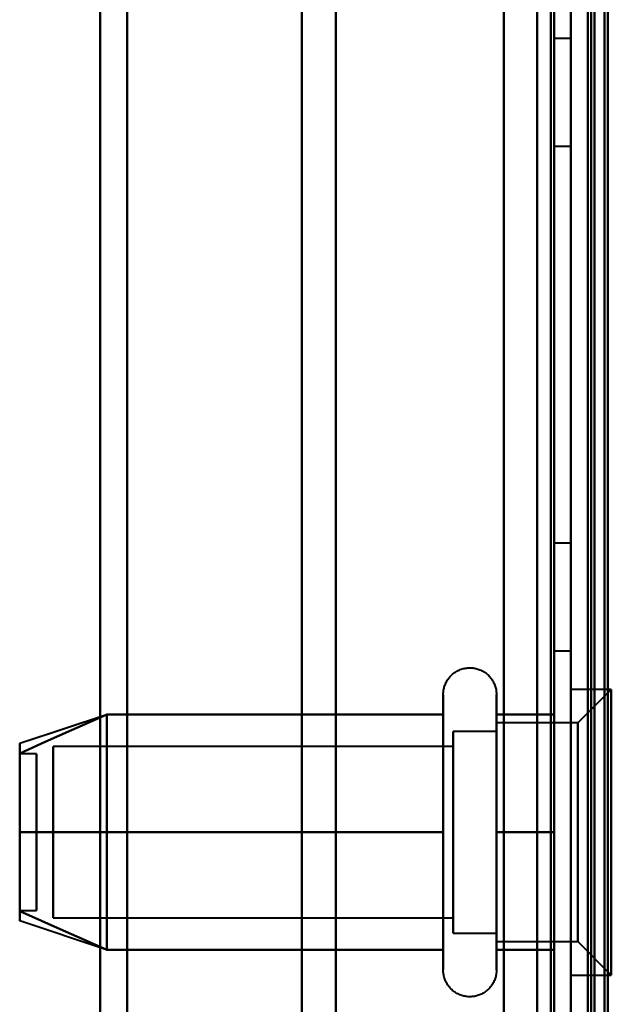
# Model space of a CAD drawing. Header units: millimetres. Extents: x -1087 to 1688, y -120 to 1046.
# Tile 17 of 78: x -566 to -549, y 433 to 463. Entities that reach past the tile are written whole.
import ezdxf

# ---------------------------------------------------------------- set-up
doc = ezdxf.new("R2010")
doc.units = ezdxf.units.MM
doc.layers.add('G-IMPT', color=8, linetype='Continuous', lineweight=40)

# ---------------------------------------------------------------- blocks, each defined once
blk = doc.blocks.new('NEXA 1000 CALQUES_dwg-755156-Arrière')
at = {"layer": 'G-IMPT'}
for p, q in [((-550, 937.772), (-550, 128.972)), ((-550, 129.472), (-550, 937.272)), ((-550, 184.868), (-550, 514.872)), ((-550, 514.872), (-550, 343.372)), ((-549.3, 514.872), (-549.3, 184.868)), ((-549.3, 184.868), (-549.3, 514.872)), ((-564, 501.872), (-564, 196.883)), ((-564, 196.883), (-564, 501.872)), ((-550.5, 343.372), (-550.5, 501.872)), ((-550.5, 501.872), (-550.5, 343.372)), ((-550, 343.372), (-550, 501.877)), ((-550, 343.372), (-550, 501.872)), ((-550, 501.872), (-550, 282.849)), ((-549.3, 501.877), (-549.3, 171.872)), ((-549.3, 171.872), (-549.3, 501.877)), ((-563.198, 197.429), (-563.198, 501.281)), ((-563.198, 501.281), (-563.198, 197.429)), ((-558, 500.872), (-558, 197.807)), ((-558, 197.807), (-558, 500.872)), ((-551, 500.872), (-551, 197.807)), ((-551, 403.514), (-551, 500.872)), ((-556.99, 500.246), (-556.99, 198.386)), ((-556.99, 198.386), (-556.99, 500.246)), ((-549.3, 500.246), (-549.3, 283.47)), ((-549.3, 403.275), (-549.3, 500.246)), ((-564, 489.862), (-564, 184.872)), ((-564, 184.872), (-564, 489.862)), ((-563.198, 185.464), (-563.198, 489.315)), ((-563.198, 489.315), (-563.198, 185.464)), ((-558, 488.938), (-558, 185.872)), ((-558, 185.872), (-558, 488.938)), ((-551, 488.938), (-551, 185.872)), ((-551, 283.231), (-551, 488.938)), ((-556.99, 488.359), (-556.99, 283.47)), ((-556.99, 283.47), (-556.99, 488.359)), ((-549.3, 186.498), (-549.3, 488.359)), ((-550, 461.972), (-550.5, 461.972)), ((-550.5, 460.372), (-550.5, 461.972)), ((-550.5, 461.972), (-550.5, 460.372)), ((-550, 460.372), (-550, 461.972)), ((-550, 461.972), (-550, 458.772)), ((-550, 461.972), (-550, 458.772)), ((-550.5, 458.772), (-550.5, 460.372)), ((-550.5, 460.372), (-550.5, 458.772)), ((-550, 458.772), (-550, 460.372)), ((-550, 458.772), (-550, 460.372)), ((-550.5, 458.772), (-550, 458.772)), ((-550, 446.972), (-550.5, 446.972)), ((-550.5, 445.372), (-550.5, 446.972)), ((-550.5, 446.972), (-550.5, 445.372)), ((-550, 445.372), (-550, 446.972)), ((-550, 446.972), (-550, 443.772)), ((-550, 446.972), (-550, 443.772)), ((-550.5, 443.772), (-550.5, 445.372)), ((-550.5, 445.372), (-550.5, 443.772)), ((-550, 443.772), (-550, 445.372)), ((-550, 443.772), (-550, 445.372)), ((-550.5, 443.772), (-550, 443.772)), ((-553.796, 440.422), (-553.796, 442.472)), ((-553.796, 440.422), (-553.796, 442.472)), ((-552.215, 442.472), (-552.215, 440.422)), ((-552.215, 442.472), (-552.215, 440.422)), ((-548.8, 442.622), (-550, 442.622)), ((-548.8, 442.622), (-550, 442.622)), ((-550, 434.692), (-550, 442.622)), ((-550, 434.692), (-550, 442.622)), ((-550, 442.622), (-550, 438.372)), ((-550, 442.622), (-550, 438.372)), ((-548.8, 442.622), (-549.8, 441.622)), ((-548.8, 442.622), (-549.8, 441.622)), ((-548.8, 442.622), (-548.8, 434.692)), ((-548.8, 442.622), (-548.8, 434.692)), ((-548.8, 434.692), (-548.8, 442.622)), ((-548.8, 434.692), (-548.8, 442.622)), ((-563.811, 441.867), (-566.389, 441.008)), ((-553.796, 434.272), (-553.796, 441.923)), ((-553.796, 434.272), (-553.796, 441.923)), ((-552.215, 441.923), (-552.215, 434.272)), ((-552.215, 441.923), (-552.215, 434.272)), ((-550, 438.372), (-550, 442.053)), ((-550, 438.372), (-550, 442.053)), ((-548.8, 442.053), (-548.8, 434.122)), ((-548.8, 442.053), (-548.8, 434.122)), ((-548.8, 434.122), (-548.8, 442.053)), ((-548.8, 434.122), (-548.8, 442.053)), ((-549.8, 441.622), (-552.215, 441.622)), ((-549.8, 441.622), (-552.215, 441.622)), ((-552.215, 441.622), (-552.215, 439.997)), ((-552.215, 441.622), (-552.215, 439.997)), ((-552.215, 436.747), (-552.215, 441.622)), ((-552.215, 436.747), (-552.215, 441.622)), ((-549.8, 441.622), (-549.8, 435.558)), ((-549.8, 441.622), (-549.8, 435.558)), ((-549.8, 435.558), (-549.8, 441.622)), ((-549.8, 435.558), (-549.8, 441.622)), ((-552.215, 441.372), (-553.5, 441.372)), ((-552.215, 441.372), (-553.5, 441.372)), ((-553.5, 441.372), (-553.5, 436.872)), ((-553.5, 441.372), (-553.5, 436.872)), ((-553.5, 435.774), (-553.5, 441.372)), ((-553.5, 435.774), (-553.5, 441.372)), ((-552.215, 441.372), (-552.215, 436.872)), ((-552.215, 441.372), (-552.215, 436.872)), ((-552.215, 436.872), (-552.215, 441.372)), ((-552.215, 436.872), (-552.215, 441.372)), ((-552.215, 441.187), (-552.215, 435.122)), ((-552.215, 441.187), (-552.215, 435.122)), ((-549.8, 441.187), (-549.8, 435.122)), ((-549.8, 441.187), (-549.8, 435.122)), ((-549.8, 435.122), (-549.8, 441.187)), ((-549.8, 435.122), (-549.8, 441.187)), ((-553.5, 440.921), (-565.389, 440.921)), ((-553.5, 440.921), (-565.389, 440.921)), ((-565.389, 440.921), (-565.389, 436.165)), ((-565.389, 440.921), (-565.389, 436.165)), ((-565.389, 436.165), (-565.389, 440.921)), ((-565.389, 436.165), (-565.389, 440.921)), ((-553.5, 435.372), (-553.5, 440.97)), ((-553.5, 435.372), (-553.5, 440.97)), ((-553.5, 440.921), (-553.5, 436.165)), ((-553.5, 440.921), (-553.5, 436.165)), ((-553.5, 436.165), (-553.5, 440.921)), ((-553.5, 436.165), (-553.5, 440.921)), ((-565.889, 440.702), (-566.389, 440.702)), ((-565.889, 440.702), (-566.389, 440.702)), ((-566.389, 437.414), (-566.389, 440.702)), ((-566.389, 437.414), (-566.389, 440.702)), ((-566.389, 440.702), (-566.389, 437.414)), ((-566.389, 440.702), (-566.389, 437.414)), ((-565.889, 437.414), (-565.889, 440.702)), ((-565.889, 437.414), (-565.889, 440.702)), ((-565.889, 440.702), (-565.889, 437.414)), ((-565.889, 440.702), (-565.889, 437.414)), ((-565.389, 440.579), (-565.389, 435.824)), ((-565.389, 440.579), (-565.389, 435.824)), ((-565.389, 435.824), (-565.389, 440.579)), ((-565.389, 435.824), (-565.389, 440.579)), ((-553.796, 434.822), (-553.796, 440.422)), ((-553.796, 434.822), (-553.796, 440.422)), ((-553.5, 440.579), (-553.5, 435.824)), ((-553.5, 440.579), (-553.5, 435.824)), ((-553.5, 435.824), (-553.5, 440.579)), ((-553.5, 435.824), (-553.5, 440.579)), ((-552.215, 440.422), (-552.215, 434.822)), ((-552.215, 440.422), (-552.215, 434.822)), ((-553.5, 439.872), (-553.5, 435.774)), ((-553.5, 439.872), (-553.5, 435.774)), ((-552.215, 439.997), (-552.215, 435.558)), ((-552.215, 439.997), (-552.215, 435.558)), ((-552.215, 435.122), (-552.215, 439.997)), ((-552.215, 435.122), (-552.215, 439.997)), ((-552.215, 439.872), (-552.215, 435.372)), ((-552.215, 439.872), (-552.215, 435.372)), ((-552.215, 435.372), (-552.215, 439.872)), ((-552.215, 435.372), (-552.215, 439.872)), ((-566.389, 436.042), (-566.389, 439.331)), ((-566.389, 436.042), (-566.389, 439.331)), ((-566.389, 439.331), (-566.389, 436.042)), ((-566.389, 439.331), (-566.389, 436.042)), ((-565.889, 436.042), (-565.889, 439.331)), ((-565.889, 436.042), (-565.889, 439.331)), ((-565.889, 439.331), (-565.889, 436.042)), ((-565.889, 439.331), (-565.889, 436.042)), ((-550, 434.122), (-550, 438.372)), ((-550, 434.122), (-550, 438.372)), ((-550, 438.372), (-550, 434.122)), ((-550, 438.372), (-550, 434.122)), ((-553.5, 436.872), (-553.5, 435.372)), ((-553.5, 436.872), (-553.5, 435.372)), ((-566.389, 436.042), (-565.889, 436.042)), ((-566.389, 436.042), (-565.889, 436.042)), ((-563.811, 434.877), (-566.389, 435.737)), ((-563.811, 434.877), (-566.389, 435.737)), ((-565.389, 435.824), (-553.5, 435.824)), ((-565.389, 435.824), (-553.5, 435.824)), ((-553.5, 435.372), (-552.215, 435.372)), ((-553.5, 435.372), (-552.215, 435.372)), ((-552.215, 435.122), (-549.8, 435.122)), ((-552.215, 435.122), (-549.8, 435.122)), ((-549.8, 435.122), (-548.8, 434.122)), ((-549.8, 435.122), (-548.8, 434.122)), ((-550, 434.122), (-548.8, 434.122)), ((-550, 434.122), (-548.8, 434.122))]:
    blk.add_line(p, q, dxfattribs=at)
at = {"layer": 'G-IMPT', "flags": 128}
for points in [[(-552, 937.772), (-552, 735.572), (-552, 533.372), (-552, 331.172), (-552, 128.972)], [(-552, 128.972), (-552, 331.172), (-552, 533.372), (-552, 735.572), (-552, 937.772)], [(-552, 937.772), (-552, 735.572), (-552, 533.372), (-552, 331.172), (-552, 128.972)], [(-552, 128.972), (-552, 331.172), (-552, 533.372), (-552, 735.572), (-552, 937.772)], [(-550, 937.772), (-550, 735.572), (-550, 533.372), (-550, 331.172), (-550, 128.972)], [(-550, 128.972), (-550, 331.172), (-550, 533.372), (-550, 735.572), (-550, 937.772)], [(-549.5, 937.772), (-549.5, 735.572), (-549.5, 533.372), (-549.5, 331.172), (-549.5, 128.972)], [(-549.4, 937.772), (-549.4, 735.572), (-549.4, 533.372), (-549.4, 331.172), (-549.4, 128.972)], [(-549.4, 128.972), (-549.4, 331.172), (-549.4, 533.372), (-549.4, 735.572), (-549.4, 937.772)], [(-549.4, 128.972), (-549.4, 331.172), (-549.4, 533.372), (-549.4, 735.572), (-549.4, 937.772)], [(-552, 937.272), (-552, 735.322), (-552, 533.372), (-552, 331.422), (-552, 129.472)], [(-552, 129.472), (-552, 331.422), (-552, 533.372), (-552, 735.322), (-552, 937.272)], [(-552, 937.272), (-552, 735.322), (-552, 533.372), (-552, 331.422), (-552, 129.472)], [(-552, 129.472), (-552, 331.422), (-552, 533.372), (-552, 735.322), (-552, 937.272)], [(-550.6, 129.472), (-550.6, 331.422), (-550.6, 533.372), (-550.6, 735.322), (-550.6, 937.272)], [(-550.6, 937.272), (-550.6, 735.322), (-550.6, 533.372), (-550.6, 331.422), (-550.6, 129.472)], [(-550.6, 129.472), (-550.6, 331.422), (-550.6, 533.372), (-550.6, 735.322), (-550.6, 937.272)], [(-550.6, 129.472), (-550.6, 331.422), (-550.6, 533.372), (-550.6, 735.322), (-550.6, 937.272)], [(-550.6, 937.272), (-550.6, 735.322), (-550.6, 533.372), (-550.6, 331.422), (-550.6, 129.472)], [(-550.6, 937.272), (-550.6, 735.322), (-550.6, 533.372), (-550.6, 331.422), (-550.6, 129.472)], [(-550.5, 129.472), (-550.5, 331.422), (-550.5, 533.372), (-550.5, 735.322), (-550.5, 937.272)], [(-550.5, 937.272), (-550.5, 735.322), (-550.5, 533.372), (-550.5, 331.422), (-550.5, 129.472)], [(-550, 129.472), (-550, 331.422), (-550, 533.372), (-550, 735.322), (-550, 937.272)], [(-550, 937.272), (-550, 735.322), (-550, 533.372), (-550, 331.422), (-550, 129.472)], [(-550, 937.272), (-550, 743.297), (-550, 549.322), (-550, 355.347), (-550, 161.372)], [(-550, 129.472), (-550, 331.422), (-550, 533.372), (-550, 735.322), (-550, 937.272)], [(-550, 161.372), (-550, 355.347), (-550, 549.322), (-550, 743.297), (-550, 937.272)], [(-550, 937.272), (-550, 735.322), (-550, 533.372), (-550, 331.422), (-550, 129.472)], [(-549.5, 937.272), (-549.5, 735.322), (-549.5, 533.372), (-549.5, 331.422), (-549.5, 129.472)], [(-549.5, 129.472), (-549.5, 331.422), (-549.5, 533.372), (-549.5, 735.322), (-549.5, 937.272)], [(-549.5, 937.272), (-549.5, 735.322), (-549.5, 533.372), (-549.5, 331.422), (-549.5, 129.472)], [(-549.5, 129.472), (-549.5, 331.422), (-549.5, 533.372), (-549.5, 735.322), (-549.5, 937.272)], [(-549.5, 129.472), (-549.5, 331.422), (-549.5, 533.372), (-549.5, 735.322), (-549.5, 937.272)], [(-549.5, 937.272), (-549.5, 735.322), (-549.5, 533.372), (-549.5, 331.422), (-549.5, 129.472)], [(-549, 129.372), (-549, 331.372), (-549, 533.372), (-549, 735.372), (-549, 937.372)], [(-549, 937.372), (-549, 735.372), (-549, 533.372), (-549, 331.372), (-549, 129.372)], [(-549, 129.472), (-549, 331.422), (-549, 533.372), (-549, 735.322), (-549, 937.272)], [(-549, 937.272), (-549, 735.322), (-549, 533.372), (-549, 331.422), (-549, 129.472)], [(-548.9, 937.272), (-548.9, 743.297), (-548.9, 549.322), (-548.9, 355.347), (-548.9, 161.372)], [(-548.9, 161.372), (-548.9, 355.347), (-548.9, 549.322), (-548.9, 743.297), (-548.9, 937.272)], [(-553.796, 442.472), (-553.795, 442.504), (-553.793, 442.535), (-553.79, 442.567), (-553.786, 442.598), (-553.78, 442.629), (-553.773, 442.66), (-553.765, 442.691), (-553.756, 442.721), (-553.745, 442.751), (-553.733, 442.78), (-553.72, 442.809), (-553.706, 442.837), (-553.691, 442.865), (-553.675, 442.892), (-553.658, 442.919), (-553.639, 442.944), (-553.62, 442.969), (-553.6, 442.993), (-553.578, 443.017), (-553.556, 443.039), (-553.533, 443.061), (-553.509, 443.082), (-553.484, 443.101), (-553.459, 443.12), (-553.432, 443.137), (-553.405, 443.154), (-553.378, 443.169), (-553.35, 443.184), (-553.321, 443.197), (-553.292, 443.209), (-553.262, 443.22), (-553.232, 443.23), (-553.201, 443.238), (-553.171, 443.245), (-553.14, 443.251), (-553.108, 443.256), (-553.077, 443.259), (-553.045, 443.262), (-553.014, 443.263), (-552.982, 443.262), (-552.951, 443.261), (-552.919, 443.258), (-552.888, 443.254), (-552.857, 443.249), (-552.826, 443.242), (-552.795, 443.234), (-552.765, 443.225), (-552.735, 443.215), (-552.705, 443.204), (-552.676, 443.191), (-552.648, 443.177), (-552.62, 443.162), (-552.593, 443.146), (-552.566, 443.129), (-552.54, 443.111), (-552.515, 443.092), (-552.491, 443.072), (-552.467, 443.051), (-552.444, 443.029), (-552.422, 443.006), (-552.402, 442.982), (-552.382, 442.958), (-552.363, 442.933), (-552.345, 442.907), (-552.328, 442.88), (-552.312, 442.852), (-552.298, 442.824), (-552.284, 442.796), (-552.272, 442.767), (-552.261, 442.737), (-552.251, 442.707), (-552.242, 442.677), (-552.234, 442.646), (-552.228, 442.615), (-552.223, 442.584), (-552.219, 442.552), (-552.216, 442.521), (-552.215, 442.489), (-552.215, 442.472)], [(-553.796, 442.472), (-553.795, 442.504), (-553.793, 442.535), (-553.79, 442.567), (-553.786, 442.598), (-553.78, 442.629), (-553.773, 442.66), (-553.765, 442.691), (-553.756, 442.721), (-553.745, 442.751), (-553.733, 442.78), (-553.72, 442.809), (-553.706, 442.837), (-553.691, 442.865), (-553.675, 442.892), (-553.658, 442.919), (-553.639, 442.944), (-553.62, 442.969), (-553.6, 442.993), (-553.578, 443.017), (-553.556, 443.039), (-553.533, 443.061), (-553.509, 443.082), (-553.484, 443.101), (-553.459, 443.12), (-553.432, 443.137), (-553.405, 443.154), (-553.378, 443.169), (-553.35, 443.184), (-553.321, 443.197), (-553.292, 443.209), (-553.262, 443.22), (-553.232, 443.23), (-553.201, 443.238), (-553.171, 443.245), (-553.14, 443.251), (-553.108, 443.256), (-553.077, 443.259), (-553.045, 443.262), (-553.014, 443.263), (-552.982, 443.262), (-552.951, 443.261), (-552.919, 443.258), (-552.888, 443.254), (-552.857, 443.249), (-552.826, 443.242), (-552.795, 443.234), (-552.765, 443.225), (-552.735, 443.215), (-552.705, 443.204), (-552.676, 443.191), (-552.648, 443.177), (-552.62, 443.162), (-552.593, 443.146), (-552.566, 443.129), (-552.54, 443.111), (-552.515, 443.092), (-552.491, 443.072), (-552.467, 443.051), (-552.444, 443.029), (-552.422, 443.006), (-552.402, 442.982), (-552.382, 442.958), (-552.363, 442.933), (-552.345, 442.907), (-552.328, 442.88), (-552.312, 442.852), (-552.298, 442.824), (-552.284, 442.796), (-552.272, 442.767), (-552.261, 442.737), (-552.251, 442.707), (-552.242, 442.677), (-552.234, 442.646), (-552.228, 442.615), (-552.223, 442.584), (-552.219, 442.552), (-552.216, 442.521), (-552.215, 442.489), (-552.215, 442.472)], [(-553.796, 442.472), (-553.796, 442.469), (-553.796, 442.459), (-553.796, 442.443), (-553.796, 442.42), (-553.796, 442.391), (-553.796, 442.355), (-553.796, 442.313), (-553.796, 442.264), (-553.796, 442.209), (-553.796, 442.149), (-553.796, 442.082), (-553.796, 442.009), (-553.796, 441.93), (-553.796, 441.846), (-553.796, 441.756), (-553.796, 441.661), (-553.796, 441.56), (-553.796, 441.455), (-553.796, 441.344), (-553.796, 441.229), (-553.796, 441.109), (-553.796, 440.985), (-553.796, 440.856), (-553.796, 440.724), (-553.796, 440.588), (-553.796, 440.448), (-553.796, 440.305), (-553.796, 440.159), (-553.796, 440.01), (-553.796, 439.858), (-553.796, 439.704), (-553.796, 439.548), (-553.796, 439.39), (-553.796, 439.23), (-553.796, 439.069), (-553.796, 438.907), (-553.796, 438.744), (-553.796, 438.58), (-553.796, 438.417), (-553.796, 438.253), (-553.796, 438.089), (-553.796, 437.925), (-553.796, 437.763), (-553.796, 437.601), (-553.796, 437.441), (-553.796, 437.282), (-553.796, 437.125), (-553.796, 436.969), (-553.796, 436.817), (-553.796, 436.666), (-553.796, 436.518), (-553.796, 436.374), (-553.796, 436.232), (-553.796, 436.094), (-553.796, 435.959), (-553.796, 435.829), (-553.796, 435.702), (-553.796, 435.58), (-553.796, 435.462), (-553.796, 435.349), (-553.796, 435.241), (-553.796, 435.137), (-553.796, 435.039), (-553.796, 434.946), (-553.796, 434.859), (-553.796, 434.822)], [(-553.796, 441.923), (-553.796, 442.002), (-553.796, 442.075), (-553.796, 442.143), (-553.796, 442.204), (-553.796, 442.26), (-553.796, 442.309), (-553.796, 442.351), (-553.796, 442.388), (-553.796, 442.418), (-553.796, 442.441), (-553.796, 442.458), (-553.796, 442.468), (-553.796, 442.472)], [(-553.796, 442.472), (-553.796, 442.469), (-553.796, 442.459), (-553.796, 442.443), (-553.796, 442.42), (-553.796, 442.391), (-553.796, 442.355), (-553.796, 442.313), (-553.796, 442.264), (-553.796, 442.209), (-553.796, 442.149), (-553.796, 442.082), (-553.796, 442.009), (-553.796, 441.93), (-553.796, 441.846), (-553.796, 441.756), (-553.796, 441.661), (-553.796, 441.56), (-553.796, 441.455), (-553.796, 441.344), (-553.796, 441.229), (-553.796, 441.109), (-553.796, 440.985), (-553.796, 440.856), (-553.796, 440.724), (-553.796, 440.588), (-553.796, 440.448), (-553.796, 440.305), (-553.796, 440.159), (-553.796, 440.01), (-553.796, 439.858), (-553.796, 439.704), (-553.796, 439.548), (-553.796, 439.39), (-553.796, 439.23), (-553.796, 439.069), (-553.796, 438.907), (-553.796, 438.744), (-553.796, 438.58), (-553.796, 438.417), (-553.796, 438.253), (-553.796, 438.089), (-553.796, 437.925), (-553.796, 437.763), (-553.796, 437.601), (-553.796, 437.441), (-553.796, 437.282), (-553.796, 437.125), (-553.796, 436.969), (-553.796, 436.817), (-553.796, 436.666), (-553.796, 436.518), (-553.796, 436.374), (-553.796, 436.232), (-553.796, 436.094), (-553.796, 435.959), (-553.796, 435.829), (-553.796, 435.702), (-553.796, 435.58), (-553.796, 435.462), (-553.796, 435.349), (-553.796, 435.241), (-553.796, 435.137), (-553.796, 435.039), (-553.796, 434.946), (-553.796, 434.859), (-553.796, 434.822)], [(-553.796, 441.923), (-553.796, 442.002), (-553.796, 442.075), (-553.796, 442.143), (-553.796, 442.204), (-553.796, 442.26), (-553.796, 442.309), (-553.796, 442.351), (-553.796, 442.388), (-553.796, 442.418), (-553.796, 442.441), (-553.796, 442.458), (-553.796, 442.468), (-553.796, 442.472)], [(-552.215, 442.472), (-552.215, 442.469), (-552.215, 442.459), (-552.215, 442.443), (-552.215, 442.42), (-552.215, 442.391), (-552.215, 442.355), (-552.215, 442.313), (-552.215, 442.264), (-552.215, 442.209), (-552.215, 442.149), (-552.215, 442.082), (-552.215, 442.009), (-552.215, 441.93), (-552.215, 441.923)], [(-552.215, 434.822), (-552.215, 434.906), (-552.215, 434.997), (-552.215, 435.093), (-552.215, 435.194), (-552.215, 435.3), (-552.215, 435.411), (-552.215, 435.526), (-552.215, 435.647), (-552.215, 435.771), (-552.215, 435.9), (-552.215, 436.033), (-552.215, 436.169), (-552.215, 436.31), (-552.215, 436.453), (-552.215, 436.599), (-552.215, 436.749), (-552.215, 436.9), (-552.215, 437.055), (-552.215, 437.211), (-552.215, 437.369), (-552.215, 437.529), (-552.215, 437.69), (-552.215, 437.852), (-552.215, 438.015), (-552.215, 438.179), (-552.215, 438.343), (-552.215, 438.507), (-552.215, 438.671), (-552.215, 438.834), (-552.215, 438.996), (-552.215, 439.158), (-552.215, 439.318), (-552.215, 439.477), (-552.215, 439.634), (-552.215, 439.789), (-552.215, 439.942), (-552.215, 440.092), (-552.215, 440.239), (-552.215, 440.384), (-552.215, 440.525), (-552.215, 440.663), (-552.215, 440.797), (-552.215, 440.927), (-552.215, 441.054), (-552.215, 441.175), (-552.215, 441.293), (-552.215, 441.406), (-552.215, 441.513), (-552.215, 441.616), (-552.215, 441.714), (-552.215, 441.806), (-552.215, 441.893), (-552.215, 441.974), (-552.215, 442.05), (-552.215, 442.119), (-552.215, 442.183), (-552.215, 442.24), (-552.215, 442.292), (-552.215, 442.337), (-552.215, 442.375), (-552.215, 442.408), (-552.215, 442.433), (-552.215, 442.453), (-552.215, 442.465), (-552.215, 442.472), (-552.215, 442.472)], [(-552.215, 442.472), (-552.215, 442.469), (-552.215, 442.459), (-552.215, 442.443), (-552.215, 442.42), (-552.215, 442.391), (-552.215, 442.355), (-552.215, 442.313), (-552.215, 442.264), (-552.215, 442.209), (-552.215, 442.149), (-552.215, 442.082), (-552.215, 442.009), (-552.215, 441.93), (-552.215, 441.923)], [(-552.215, 434.822), (-552.215, 434.906), (-552.215, 434.997), (-552.215, 435.093), (-552.215, 435.194), (-552.215, 435.3), (-552.215, 435.411), (-552.215, 435.526), (-552.215, 435.647), (-552.215, 435.771), (-552.215, 435.9), (-552.215, 436.033), (-552.215, 436.169), (-552.215, 436.31), (-552.215, 436.453), (-552.215, 436.599), (-552.215, 436.749), (-552.215, 436.9), (-552.215, 437.055), (-552.215, 437.211), (-552.215, 437.369), (-552.215, 437.529), (-552.215, 437.69), (-552.215, 437.852), (-552.215, 438.015), (-552.215, 438.179), (-552.215, 438.343), (-552.215, 438.507), (-552.215, 438.671), (-552.215, 438.834), (-552.215, 438.996), (-552.215, 439.158), (-552.215, 439.318), (-552.215, 439.477), (-552.215, 439.634), (-552.215, 439.789), (-552.215, 439.942), (-552.215, 440.092), (-552.215, 440.239), (-552.215, 440.384), (-552.215, 440.525), (-552.215, 440.663), (-552.215, 440.797), (-552.215, 440.927), (-552.215, 441.054), (-552.215, 441.175), (-552.215, 441.293), (-552.215, 441.406), (-552.215, 441.513), (-552.215, 441.616), (-552.215, 441.714), (-552.215, 441.806), (-552.215, 441.893), (-552.215, 441.974), (-552.215, 442.05), (-552.215, 442.119), (-552.215, 442.183), (-552.215, 442.24), (-552.215, 442.292), (-552.215, 442.337), (-552.215, 442.375), (-552.215, 442.408), (-552.215, 442.433), (-552.215, 442.453), (-552.215, 442.465), (-552.215, 442.472), (-552.215, 442.472)], [(-566.389, 440.718), (-565.741, 441.007), (-565.092, 441.295), (-564.444, 441.584), (-563.796, 441.872)], [(-566.389, 440.718), (-565.741, 441.007), (-565.092, 441.295), (-564.444, 441.584), (-563.796, 441.872)], [(-563.796, 441.872), (-564.444, 441.584), (-565.092, 441.295), (-565.741, 441.007), (-566.389, 440.718)], [(-563.796, 441.872), (-564.444, 441.584), (-565.092, 441.295), (-565.741, 441.007), (-566.389, 440.718)], [(-566.389, 440.718), (-565.741, 441.007), (-565.092, 441.295), (-564.444, 441.584), (-563.796, 441.872)], [(-566.389, 440.718), (-565.741, 441.007), (-565.092, 441.295), (-564.444, 441.584), (-563.796, 441.872)], [(-563.796, 441.872), (-564.444, 441.584), (-565.092, 441.295), (-565.741, 441.007), (-566.389, 440.718)], [(-563.796, 441.872), (-564.444, 441.584), (-565.092, 441.295), (-565.741, 441.007), (-566.389, 440.718)], [(-563.811, 441.867), (-565.324, 441.363), (-566.389, 441.008)], [(-563.796, 438.372), (-563.796, 439.247), (-563.796, 440.122), (-563.796, 440.997), (-563.796, 441.872)], [(-563.796, 441.872), (-561.296, 441.872), (-558.796, 441.872), (-556.296, 441.872), (-553.796, 441.872)], [(-563.796, 441.872), (-561.296, 441.872), (-558.796, 441.872), (-556.296, 441.872), (-553.796, 441.872)], [(-553.796, 441.872), (-556.296, 441.872), (-558.796, 441.872), (-561.296, 441.872), (-563.796, 441.872)], [(-563.796, 441.872), (-563.796, 440.997), (-563.796, 440.122), (-563.796, 439.247), (-563.796, 438.372)], [(-553.796, 441.872), (-556.296, 441.872), (-558.796, 441.872), (-561.296, 441.872), (-563.796, 441.872)], [(-563.796, 438.372), (-563.796, 439.247), (-563.796, 440.122), (-563.796, 440.997), (-563.796, 441.872)], [(-563.796, 441.872), (-561.296, 441.872), (-558.796, 441.872), (-556.296, 441.872), (-553.796, 441.872)], [(-563.796, 441.872), (-561.296, 441.872), (-558.796, 441.872), (-556.296, 441.872), (-553.796, 441.872)], [(-553.796, 441.872), (-556.296, 441.872), (-558.796, 441.872), (-561.296, 441.872), (-563.796, 441.872)], [(-563.796, 441.872), (-563.796, 440.997), (-563.796, 440.122), (-563.796, 439.247), (-563.796, 438.372)], [(-553.796, 441.872), (-556.296, 441.872), (-558.796, 441.872), (-561.296, 441.872), (-563.796, 441.872)], [(-563.796, 441.872), (-563.796, 440.997), (-563.796, 440.122), (-563.796, 439.247), (-563.796, 438.372)], [(-563.796, 438.372), (-563.796, 439.247), (-563.796, 440.122), (-563.796, 440.997), (-563.796, 441.872)], [(-563.796, 441.872), (-563.796, 440.997), (-563.796, 440.122), (-563.796, 439.247), (-563.796, 438.372)], [(-563.796, 438.372), (-563.796, 439.247), (-563.796, 440.122), (-563.796, 440.997), (-563.796, 441.872)], [(-553.796, 434.272), (-553.796, 434.276), (-553.796, 434.285), (-553.796, 434.302), (-553.796, 434.325), (-553.796, 434.354), (-553.796, 434.39), (-553.796, 434.432), (-553.796, 434.48), (-553.796, 434.535), (-553.796, 434.596), (-553.796, 434.663), (-553.796, 434.736), (-553.796, 434.814), (-553.796, 434.899), (-553.796, 434.988), (-553.796, 435.084), (-553.796, 435.184), (-553.796, 435.29), (-553.796, 435.4), (-553.796, 435.516), (-553.796, 435.636), (-553.796, 435.76), (-553.796, 435.888), (-553.796, 436.021), (-553.796, 436.157), (-553.796, 436.297), (-553.796, 436.44), (-553.796, 436.586), (-553.796, 436.735), (-553.796, 436.887), (-553.796, 437.041), (-553.796, 437.197), (-553.796, 437.355), (-553.796, 437.514), (-553.796, 437.675), (-553.796, 437.838), (-553.796, 438.001), (-553.796, 438.164), (-553.796, 438.328), (-553.796, 438.492), (-553.796, 438.656), (-553.796, 438.819), (-553.796, 438.982), (-553.796, 439.143), (-553.796, 439.304), (-553.796, 439.463), (-553.796, 439.62), (-553.796, 439.775), (-553.796, 439.928), (-553.796, 440.079), (-553.796, 440.226), (-553.796, 440.371), (-553.796, 440.513), (-553.796, 440.651), (-553.796, 440.785), (-553.796, 440.916), (-553.796, 441.042), (-553.796, 441.165), (-553.796, 441.282), (-553.796, 441.396), (-553.796, 441.504), (-553.796, 441.607), (-553.796, 441.705), (-553.796, 441.798), (-553.796, 441.886), (-553.796, 441.923)], [(-553.796, 434.272), (-553.796, 434.276), (-553.796, 434.285), (-553.796, 434.302), (-553.796, 434.325), (-553.796, 434.354), (-553.796, 434.39), (-553.796, 434.432), (-553.796, 434.48), (-553.796, 434.535), (-553.796, 434.596), (-553.796, 434.663), (-553.796, 434.736), (-553.796, 434.814), (-553.796, 434.899), (-553.796, 434.988), (-553.796, 435.084), (-553.796, 435.184), (-553.796, 435.29), (-553.796, 435.4), (-553.796, 435.516), (-553.796, 435.636), (-553.796, 435.76), (-553.796, 435.888), (-553.796, 436.021), (-553.796, 436.157), (-553.796, 436.297), (-553.796, 436.44), (-553.796, 436.586), (-553.796, 436.735), (-553.796, 436.887), (-553.796, 437.041), (-553.796, 437.197), (-553.796, 437.355), (-553.796, 437.514), (-553.796, 437.675), (-553.796, 437.838), (-553.796, 438.001), (-553.796, 438.164), (-553.796, 438.328), (-553.796, 438.492), (-553.796, 438.656), (-553.796, 438.819), (-553.796, 438.982), (-553.796, 439.143), (-553.796, 439.304), (-553.796, 439.463), (-553.796, 439.62), (-553.796, 439.775), (-553.796, 439.928), (-553.796, 440.079), (-553.796, 440.226), (-553.796, 440.371), (-553.796, 440.513), (-553.796, 440.651), (-553.796, 440.785), (-553.796, 440.916), (-553.796, 441.042), (-553.796, 441.165), (-553.796, 441.282), (-553.796, 441.396), (-553.796, 441.504), (-553.796, 441.607), (-553.796, 441.705), (-553.796, 441.798), (-553.796, 441.886), (-553.796, 441.923)], [(-553.796, 441.872), (-553.796, 440.997), (-553.796, 440.122), (-553.796, 439.247), (-553.796, 438.372)], [(-553.796, 438.372), (-553.796, 439.247), (-553.796, 440.122), (-553.796, 440.997), (-553.796, 441.872)], [(-553.796, 441.872), (-553.796, 440.997), (-553.796, 440.122), (-553.796, 439.247), (-553.796, 438.372)], [(-553.796, 438.372), (-553.796, 439.247), (-553.796, 440.122), (-553.796, 440.997), (-553.796, 441.872)], [(-552.215, 441.923), (-552.215, 441.838), (-552.215, 441.748), (-552.215, 441.652), (-552.215, 441.551), (-552.215, 441.445), (-552.215, 441.334), (-552.215, 441.218), (-552.215, 441.098), (-552.215, 440.973), (-552.215, 440.844), (-552.215, 440.712), (-552.215, 440.575), (-552.215, 440.435), (-552.215, 440.292), (-552.215, 440.145), (-552.215, 439.996), (-552.215, 439.844), (-552.215, 439.69), (-552.215, 439.534), (-552.215, 439.376), (-552.215, 439.216), (-552.215, 439.055), (-552.215, 438.892), (-552.215, 438.729), (-552.215, 438.566), (-552.215, 438.402), (-552.215, 438.238), (-552.215, 438.074), (-552.215, 437.911), (-552.215, 437.748), (-552.215, 437.587), (-552.215, 437.426), (-552.215, 437.268), (-552.215, 437.111), (-552.215, 436.956), (-552.215, 436.803), (-552.215, 436.653), (-552.215, 436.505), (-552.215, 436.361), (-552.215, 436.219), (-552.215, 436.082), (-552.215, 435.948), (-552.215, 435.817), (-552.215, 435.691), (-552.215, 435.569), (-552.215, 435.452), (-552.215, 435.339), (-552.215, 435.231), (-552.215, 435.128), (-552.215, 435.031), (-552.215, 434.938), (-552.215, 434.851), (-552.215, 434.77), (-552.215, 434.695), (-552.215, 434.625), (-552.215, 434.562), (-552.215, 434.504), (-552.215, 434.453), (-552.215, 434.408), (-552.215, 434.369), (-552.215, 434.337), (-552.215, 434.311), (-552.215, 434.292), (-552.215, 434.279), (-552.215, 434.273), (-552.215, 434.272)], [(-552.215, 441.923), (-552.215, 441.838), (-552.215, 441.748), (-552.215, 441.652), (-552.215, 441.551), (-552.215, 441.445), (-552.215, 441.334), (-552.215, 441.218), (-552.215, 441.098), (-552.215, 440.973), (-552.215, 440.844), (-552.215, 440.712), (-552.215, 440.575), (-552.215, 440.435), (-552.215, 440.292), (-552.215, 440.145), (-552.215, 439.996), (-552.215, 439.844), (-552.215, 439.69), (-552.215, 439.534), (-552.215, 439.376), (-552.215, 439.216), (-552.215, 439.055), (-552.215, 438.892), (-552.215, 438.729), (-552.215, 438.566), (-552.215, 438.402), (-552.215, 438.238), (-552.215, 438.074), (-552.215, 437.911), (-552.215, 437.748), (-552.215, 437.587), (-552.215, 437.426), (-552.215, 437.268), (-552.215, 437.111), (-552.215, 436.956), (-552.215, 436.803), (-552.215, 436.653), (-552.215, 436.505), (-552.215, 436.361), (-552.215, 436.219), (-552.215, 436.082), (-552.215, 435.948), (-552.215, 435.817), (-552.215, 435.691), (-552.215, 435.569), (-552.215, 435.452), (-552.215, 435.339), (-552.215, 435.231), (-552.215, 435.128), (-552.215, 435.031), (-552.215, 434.938), (-552.215, 434.851), (-552.215, 434.77), (-552.215, 434.695), (-552.215, 434.625), (-552.215, 434.562), (-552.215, 434.504), (-552.215, 434.453), (-552.215, 434.408), (-552.215, 434.369), (-552.215, 434.337), (-552.215, 434.311), (-552.215, 434.292), (-552.215, 434.279), (-552.215, 434.273), (-552.215, 434.272)], [(-550.5, 441.872), (-550.929, 441.872), (-551.357, 441.872), (-551.786, 441.872), (-552.215, 441.872)], [(-552.215, 441.872), (-552.215, 440.997), (-552.215, 440.122), (-552.215, 439.247), (-552.215, 438.372)], [(-552.215, 441.872), (-551.786, 441.872), (-551.357, 441.872), (-550.929, 441.872), (-550.5, 441.872)], [(-552.215, 438.372), (-552.215, 439.247), (-552.215, 440.122), (-552.215, 440.997), (-552.215, 441.872)], [(-552.215, 441.872), (-551.786, 441.872), (-551.357, 441.872), (-550.929, 441.872), (-550.5, 441.872)], [(-550.5, 441.872), (-550.929, 441.872), (-551.357, 441.872), (-551.786, 441.872), (-552.215, 441.872)], [(-550.5, 441.872), (-550.929, 441.872), (-551.357, 441.872), (-551.786, 441.872), (-552.215, 441.872)], [(-552.215, 441.872), (-552.215, 440.997), (-552.215, 440.122), (-552.215, 439.247), (-552.215, 438.372)], [(-552.215, 441.872), (-551.786, 441.872), (-551.357, 441.872), (-550.929, 441.872), (-550.5, 441.872)], [(-552.215, 438.372), (-552.215, 439.247), (-552.215, 440.122), (-552.215, 440.997), (-552.215, 441.872)], [(-552.215, 441.872), (-551.786, 441.872), (-551.357, 441.872), (-550.929, 441.872), (-550.5, 441.872)], [(-550.5, 441.872), (-550.929, 441.872), (-551.357, 441.872), (-551.786, 441.872), (-552.215, 441.872)], [(-550.5, 441.872), (-550.5, 440.997), (-550.5, 440.122), (-550.5, 439.247), (-550.5, 438.372)], [(-550.5, 438.372), (-550.5, 439.247), (-550.5, 440.122), (-550.5, 440.997), (-550.5, 441.872)], [(-550.5, 441.872), (-550.5, 440.997), (-550.5, 440.122), (-550.5, 439.247), (-550.5, 438.372)], [(-550.5, 438.372), (-550.5, 439.247), (-550.5, 440.122), (-550.5, 440.997), (-550.5, 441.872)], [(-550.5, 438.372), (-550.5, 439.247), (-550.5, 440.122), (-550.5, 440.997), (-550.5, 441.872)], [(-550.5, 441.872), (-550.5, 440.997), (-550.5, 440.122), (-550.5, 439.247), (-550.5, 438.372)], [(-550.5, 438.372), (-550.5, 439.247), (-550.5, 440.122), (-550.5, 440.997), (-550.5, 441.872)], [(-550.5, 441.872), (-550.5, 440.997), (-550.5, 440.122), (-550.5, 439.247), (-550.5, 438.372)], [(-566.389, 438.372), (-565.741, 438.372), (-565.092, 438.372), (-564.444, 438.372), (-563.796, 438.372)], [(-563.796, 438.372), (-564.444, 438.372), (-565.092, 438.372), (-565.741, 438.372), (-566.389, 438.372)], [(-566.389, 438.372), (-565.741, 438.372), (-565.092, 438.372), (-564.444, 438.372), (-563.796, 438.372)], [(-563.796, 438.372), (-564.444, 438.372), (-565.092, 438.372), (-565.741, 438.372), (-566.389, 438.372)], [(-566.389, 438.372), (-565.741, 438.372), (-565.092, 438.372), (-564.444, 438.372), (-563.796, 438.372)], [(-563.796, 438.372), (-564.444, 438.372), (-565.092, 438.372), (-565.741, 438.372), (-566.389, 438.372)], [(-566.389, 438.372), (-565.741, 438.372), (-565.092, 438.372), (-564.444, 438.372), (-563.796, 438.372)], [(-563.796, 438.372), (-564.444, 438.372), (-565.092, 438.372), (-565.741, 438.372), (-566.389, 438.372)], [(-563.796, 434.872), (-563.796, 435.747), (-563.796, 436.622), (-563.796, 437.497), (-563.796, 438.372)], [(-563.796, 438.372), (-561.296, 438.372), (-558.796, 438.372), (-556.296, 438.372), (-553.796, 438.372)], [(-553.796, 438.372), (-556.296, 438.372), (-558.796, 438.372), (-561.296, 438.372), (-563.796, 438.372)], [(-563.796, 438.372), (-561.296, 438.372), (-558.796, 438.372), (-556.296, 438.372), (-553.796, 438.372)], [(-563.796, 438.372), (-563.796, 437.497), (-563.796, 436.622), (-563.796, 435.747), (-563.796, 434.872)], [(-553.796, 438.372), (-556.296, 438.372), (-558.796, 438.372), (-561.296, 438.372), (-563.796, 438.372)], [(-563.796, 434.872), (-563.796, 435.747), (-563.796, 436.622), (-563.796, 437.497), (-563.796, 438.372)], [(-563.796, 438.372), (-561.296, 438.372), (-558.796, 438.372), (-556.296, 438.372), (-553.796, 438.372)], [(-553.796, 438.372), (-556.296, 438.372), (-558.796, 438.372), (-561.296, 438.372), (-563.796, 438.372)], [(-563.796, 438.372), (-561.296, 438.372), (-558.796, 438.372), (-556.296, 438.372), (-553.796, 438.372)], [(-563.796, 438.372), (-563.796, 437.497), (-563.796, 436.622), (-563.796, 435.747), (-563.796, 434.872)], [(-553.796, 438.372), (-556.296, 438.372), (-558.796, 438.372), (-561.296, 438.372), (-563.796, 438.372)], [(-563.796, 438.372), (-563.796, 437.497), (-563.796, 436.622), (-563.796, 435.747), (-563.796, 434.872)], [(-563.796, 434.872), (-563.796, 435.747), (-563.796, 436.622), (-563.796, 437.497), (-563.796, 438.372)], [(-563.796, 438.372), (-563.796, 437.497), (-563.796, 436.622), (-563.796, 435.747), (-563.796, 434.872)], [(-563.796, 434.872), (-563.796, 435.747), (-563.796, 436.622), (-563.796, 437.497), (-563.796, 438.372)], [(-553.796, 438.372), (-553.796, 437.497), (-553.796, 436.622), (-553.796, 435.747), (-553.796, 434.872)], [(-553.796, 434.872), (-553.796, 435.747), (-553.796, 436.622), (-553.796, 437.497), (-553.796, 438.372)], [(-553.796, 438.372), (-553.796, 437.497), (-553.796, 436.622), (-553.796, 435.747), (-553.796, 434.872)], [(-553.796, 434.872), (-553.796, 435.747), (-553.796, 436.622), (-553.796, 437.497), (-553.796, 438.372)], [(-552.215, 438.372), (-551.786, 438.372), (-551.357, 438.372), (-550.929, 438.372), (-550.5, 438.372)], [(-550.5, 438.372), (-550.929, 438.372), (-551.357, 438.372), (-551.786, 438.372), (-552.215, 438.372)], [(-552.215, 438.372), (-552.215, 437.497), (-552.215, 436.622), (-552.215, 435.747), (-552.215, 434.872)], [(-552.215, 438.372), (-551.786, 438.372), (-551.357, 438.372), (-550.929, 438.372), (-550.5, 438.372)], [(-552.215, 434.872), (-552.215, 435.747), (-552.215, 436.622), (-552.215, 437.497), (-552.215, 438.372)], [(-550.5, 438.372), (-550.929, 438.372), (-551.357, 438.372), (-551.786, 438.372), (-552.215, 438.372)], [(-552.215, 438.372), (-551.786, 438.372), (-551.357, 438.372), (-550.929, 438.372), (-550.5, 438.372)], [(-550.5, 438.372), (-550.929, 438.372), (-551.357, 438.372), (-551.786, 438.372), (-552.215, 438.372)], [(-552.215, 438.372), (-552.215, 437.497), (-552.215, 436.622), (-552.215, 435.747), (-552.215, 434.872)], [(-552.215, 438.372), (-551.786, 438.372), (-551.357, 438.372), (-550.929, 438.372), (-550.5, 438.372)], [(-552.215, 434.872), (-552.215, 435.747), (-552.215, 436.622), (-552.215, 437.497), (-552.215, 438.372)], [(-550.5, 438.372), (-550.929, 438.372), (-551.357, 438.372), (-551.786, 438.372), (-552.215, 438.372)], [(-550.5, 438.372), (-550.5, 437.497), (-550.5, 436.622), (-550.5, 435.747), (-550.5, 434.872)], [(-550.5, 434.872), (-550.5, 435.747), (-550.5, 436.622), (-550.5, 437.497), (-550.5, 438.372)], [(-550.5, 438.372), (-550.5, 437.497), (-550.5, 436.622), (-550.5, 435.747), (-550.5, 434.872)], [(-550.5, 434.872), (-550.5, 435.747), (-550.5, 436.622), (-550.5, 437.497), (-550.5, 438.372)], [(-550.5, 434.872), (-550.5, 435.747), (-550.5, 436.622), (-550.5, 437.497), (-550.5, 438.372)], [(-550.5, 438.372), (-550.5, 437.497), (-550.5, 436.622), (-550.5, 435.747), (-550.5, 434.872)], [(-550.5, 434.872), (-550.5, 435.747), (-550.5, 436.622), (-550.5, 437.497), (-550.5, 438.372)], [(-550.5, 438.372), (-550.5, 437.497), (-550.5, 436.622), (-550.5, 435.747), (-550.5, 434.872)], [(-563.796, 434.872), (-564.444, 435.161), (-565.092, 435.449), (-565.741, 435.738), (-566.389, 436.026)], [(-566.389, 436.026), (-565.741, 435.738), (-565.092, 435.449), (-564.444, 435.161), (-563.796, 434.872)], [(-566.389, 436.026), (-565.741, 435.738), (-565.092, 435.449), (-564.444, 435.161), (-563.796, 434.872)], [(-563.796, 434.872), (-564.444, 435.161), (-565.092, 435.449), (-565.741, 435.738), (-566.389, 436.026)], [(-563.796, 434.872), (-564.444, 435.161), (-565.092, 435.449), (-565.741, 435.738), (-566.389, 436.026)], [(-566.389, 436.026), (-565.741, 435.738), (-565.092, 435.449), (-564.444, 435.161), (-563.796, 434.872)], [(-566.389, 436.026), (-565.741, 435.738), (-565.092, 435.449), (-564.444, 435.161), (-563.796, 434.872)], [(-563.796, 434.872), (-564.444, 435.161), (-565.092, 435.449), (-565.741, 435.738), (-566.389, 436.026)], [(-553.796, 434.872), (-556.296, 434.872), (-558.796, 434.872), (-561.296, 434.872), (-563.796, 434.872)], [(-563.796, 434.872), (-561.296, 434.872), (-558.796, 434.872), (-556.296, 434.872), (-553.796, 434.872)], [(-563.796, 434.872), (-561.296, 434.872), (-558.796, 434.872), (-556.296, 434.872), (-553.796, 434.872)], [(-553.796, 434.872), (-556.296, 434.872), (-558.796, 434.872), (-561.296, 434.872), (-563.796, 434.872)], [(-553.796, 434.872), (-556.296, 434.872), (-558.796, 434.872), (-561.296, 434.872), (-563.796, 434.872)], [(-563.796, 434.872), (-561.296, 434.872), (-558.796, 434.872), (-556.296, 434.872), (-553.796, 434.872)], [(-563.796, 434.872), (-561.296, 434.872), (-558.796, 434.872), (-556.296, 434.872), (-553.796, 434.872)], [(-553.796, 434.872), (-556.296, 434.872), (-558.796, 434.872), (-561.296, 434.872), (-563.796, 434.872)], [(-553.796, 434.822), (-553.796, 434.742), (-553.796, 434.669), (-553.796, 434.602), (-553.796, 434.54), (-553.796, 434.485), (-553.796, 434.436), (-553.796, 434.393), (-553.796, 434.357), (-553.796, 434.327), (-553.796, 434.304), (-553.796, 434.287), (-553.796, 434.276), (-553.796, 434.272)], [(-553.796, 434.822), (-553.796, 434.742), (-553.796, 434.669), (-553.796, 434.602), (-553.796, 434.54), (-553.796, 434.485), (-553.796, 434.436), (-553.796, 434.393), (-553.796, 434.357), (-553.796, 434.327), (-553.796, 434.304), (-553.796, 434.287), (-553.796, 434.276), (-553.796, 434.272)], [(-552.215, 434.872), (-551.786, 434.872), (-551.357, 434.872), (-550.929, 434.872), (-550.5, 434.872)], [(-552.215, 434.872), (-551.786, 434.872), (-551.357, 434.872), (-550.929, 434.872), (-550.5, 434.872)], [(-550.5, 434.872), (-550.929, 434.872), (-551.357, 434.872), (-551.786, 434.872), (-552.215, 434.872)], [(-550.5, 434.872), (-550.929, 434.872), (-551.357, 434.872), (-551.786, 434.872), (-552.215, 434.872)], [(-552.215, 434.872), (-551.786, 434.872), (-551.357, 434.872), (-550.929, 434.872), (-550.5, 434.872)], [(-552.215, 434.872), (-551.786, 434.872), (-551.357, 434.872), (-550.929, 434.872), (-550.5, 434.872)], [(-550.5, 434.872), (-550.929, 434.872), (-551.357, 434.872), (-551.786, 434.872), (-552.215, 434.872)], [(-550.5, 434.872), (-550.929, 434.872), (-551.357, 434.872), (-551.786, 434.872), (-552.215, 434.872)], [(-552.215, 434.272), (-552.215, 434.276), (-552.215, 434.285), (-552.215, 434.302), (-552.215, 434.325), (-552.215, 434.354), (-552.215, 434.39), (-552.215, 434.432), (-552.215, 434.48), (-552.215, 434.535), (-552.215, 434.596), (-552.215, 434.663), (-552.215, 434.736), (-552.215, 434.814), (-552.215, 434.822)], [(-552.215, 434.272), (-552.215, 434.276), (-552.215, 434.285), (-552.215, 434.302), (-552.215, 434.325), (-552.215, 434.354), (-552.215, 434.39), (-552.215, 434.432), (-552.215, 434.48), (-552.215, 434.535), (-552.215, 434.596), (-552.215, 434.663), (-552.215, 434.736), (-552.215, 434.814), (-552.215, 434.822)], [(-552.215, 434.272), (-552.215, 434.241), (-552.217, 434.209), (-552.221, 434.178), (-552.225, 434.146), (-552.231, 434.115), (-552.238, 434.084), (-552.246, 434.054), (-552.255, 434.024), (-552.266, 433.994), (-552.277, 433.964), (-552.29, 433.936), (-552.304, 433.907), (-552.319, 433.88), (-552.336, 433.852), (-552.353, 433.826), (-552.371, 433.8), (-552.391, 433.775), (-552.411, 433.751), (-552.432, 433.728), (-552.455, 433.705), (-552.478, 433.684), (-552.502, 433.663), (-552.526, 433.643), (-552.552, 433.625), (-552.578, 433.607), (-552.605, 433.591), (-552.633, 433.575), (-552.661, 433.561), (-552.69, 433.548), (-552.719, 433.536), (-552.749, 433.525), (-552.779, 433.515), (-552.809, 433.507), (-552.84, 433.499), (-552.871, 433.493), (-552.902, 433.489), (-552.934, 433.485), (-552.965, 433.483), (-552.997, 433.482), (-553.028, 433.482), (-553.06, 433.484), (-553.091, 433.487), (-553.123, 433.491), (-553.154, 433.496), (-553.185, 433.503), (-553.216, 433.51), (-553.246, 433.519), (-553.276, 433.53), (-553.305, 433.541), (-553.334, 433.554), (-553.363, 433.567), (-553.391, 433.582), (-553.418, 433.598), (-553.445, 433.615), (-553.47, 433.633), (-553.496, 433.652), (-553.52, 433.672), (-553.544, 433.694), (-553.566, 433.716), (-553.588, 433.738), (-553.609, 433.762), (-553.629, 433.787), (-553.648, 433.812), (-553.666, 433.838), (-553.683, 433.865), (-553.698, 433.892), (-553.713, 433.92), (-553.727, 433.949), (-553.739, 433.978), (-553.75, 434.008), (-553.76, 434.038), (-553.769, 434.068), (-553.776, 434.099), (-553.783, 434.13), (-553.788, 434.161), (-553.792, 434.192), (-553.794, 434.224), (-553.796, 434.255), (-553.796, 434.272)], [(-552.215, 434.272), (-552.215, 434.241), (-552.217, 434.209), (-552.221, 434.178), (-552.225, 434.146), (-552.231, 434.115), (-552.238, 434.084), (-552.246, 434.054), (-552.255, 434.024), (-552.266, 433.994), (-552.277, 433.964), (-552.29, 433.936), (-552.304, 433.907), (-552.319, 433.88), (-552.336, 433.852), (-552.353, 433.826), (-552.371, 433.8), (-552.391, 433.775), (-552.411, 433.751), (-552.432, 433.728), (-552.455, 433.705), (-552.478, 433.684), (-552.502, 433.663), (-552.526, 433.643), (-552.552, 433.625), (-552.578, 433.607), (-552.605, 433.591), (-552.633, 433.575), (-552.661, 433.561), (-552.69, 433.548), (-552.719, 433.536), (-552.749, 433.525), (-552.779, 433.515), (-552.809, 433.507), (-552.84, 433.499), (-552.871, 433.493), (-552.902, 433.489), (-552.934, 433.485), (-552.965, 433.483), (-552.997, 433.482), (-553.028, 433.482), (-553.06, 433.484), (-553.091, 433.487), (-553.123, 433.491), (-553.154, 433.496), (-553.185, 433.503), (-553.216, 433.51), (-553.246, 433.519), (-553.276, 433.53), (-553.305, 433.541), (-553.334, 433.554), (-553.363, 433.567), (-553.391, 433.582), (-553.418, 433.598), (-553.445, 433.615), (-553.47, 433.633), (-553.496, 433.652), (-553.52, 433.672), (-553.544, 433.694), (-553.566, 433.716), (-553.588, 433.738), (-553.609, 433.762), (-553.629, 433.787), (-553.648, 433.812), (-553.666, 433.838), (-553.683, 433.865), (-553.698, 433.892), (-553.713, 433.92), (-553.727, 433.949), (-553.739, 433.978), (-553.75, 434.008), (-553.76, 434.038), (-553.769, 434.068), (-553.776, 434.099), (-553.783, 434.13), (-553.788, 434.161), (-553.792, 434.192), (-553.794, 434.224), (-553.796, 434.255), (-553.796, 434.272)]]:
    blk.add_lwpolyline(points, dxfattribs=at)
at = {"layer": 'G-IMPT'}
for points in [[(-566.389, 440.718), (-566.389, 440.91), (-566.389, 441.008), (-566.389, 441.008)], [(-566.389, 441.008), (-566.389, 441.008), (-566.389, 440.91), (-566.389, 440.718)], [(-566.389, 440.718), (-566.389, 440.91), (-566.389, 441.008), (-566.389, 441.008)], [(-566.389, 441.008), (-566.389, 441.008), (-566.389, 440.91), (-566.389, 440.718)], [(-566.389, 440.718), (-566.389, 440.911), (-566.389, 441.104), (-566.389, 440.911), (-566.389, 440.718)], [(-566.389, 440.718), (-566.389, 440.911), (-566.389, 441.104), (-566.389, 440.911), (-566.389, 440.718)], [(-566.389, 438.372), (-566.389, 438.836), (-566.389, 439.739), (-566.389, 440.446), (-566.389, 440.718)], [(-566.389, 440.718), (-566.389, 440.446), (-566.389, 439.739), (-566.389, 438.836), (-566.389, 438.372)], [(-566.389, 438.372), (-566.389, 438.836), (-566.389, 439.739), (-566.389, 440.446), (-566.389, 440.718)], [(-566.389, 440.718), (-566.389, 440.446), (-566.389, 439.739), (-566.389, 438.836), (-566.389, 438.372)], [(-566.389, 440.718), (-566.389, 440.439), (-566.389, 439.739), (-566.389, 438.845), (-566.389, 438.372)], [(-566.389, 438.372), (-566.389, 438.844), (-566.389, 439.738), (-566.389, 440.439), (-566.389, 440.718)], [(-566.389, 440.718), (-566.389, 440.439), (-566.389, 439.739), (-566.389, 438.845), (-566.389, 438.372)], [(-566.389, 438.372), (-566.389, 438.844), (-566.389, 439.738), (-566.389, 440.439), (-566.389, 440.718)], [(-566.389, 436.026), (-566.389, 436.299), (-566.389, 437.006), (-566.389, 437.908), (-566.389, 438.372)], [(-566.389, 438.372), (-566.389, 437.908), (-566.389, 437.005), (-566.389, 436.298), (-566.389, 436.026)], [(-566.389, 436.026), (-566.389, 436.299), (-566.389, 437.006), (-566.389, 437.908), (-566.389, 438.372)], [(-566.389, 438.372), (-566.389, 437.908), (-566.389, 437.005), (-566.389, 436.298), (-566.389, 436.026)], [(-566.389, 438.372), (-566.389, 437.9), (-566.389, 437.006), (-566.389, 436.306), (-566.389, 436.026)], [(-566.389, 436.026), (-566.389, 436.305), (-566.389, 437.006), (-566.389, 437.9), (-566.389, 438.372)], [(-566.389, 438.372), (-566.389, 437.9), (-566.389, 437.006), (-566.389, 436.306), (-566.389, 436.026)], [(-566.389, 436.026), (-566.389, 436.305), (-566.389, 437.006), (-566.389, 437.9), (-566.389, 438.372)], [(-566.389, 436.026), (-566.389, 435.834), (-566.389, 435.737), (-566.389, 435.737)], [(-566.389, 435.737), (-566.389, 435.737), (-566.389, 435.834), (-566.389, 436.026)], [(-566.389, 436.026), (-566.389, 435.834), (-566.389, 435.737), (-566.389, 435.737)], [(-566.389, 435.737), (-566.389, 435.737), (-566.389, 435.834), (-566.389, 436.026)], [(-566.389, 436.026), (-566.389, 435.833), (-566.389, 435.64), (-566.389, 435.833), (-566.389, 436.026)], [(-566.389, 436.026), (-566.389, 435.833), (-566.389, 435.64), (-566.389, 435.833), (-566.389, 436.026)]]:
    blk.add_open_spline(points, degree=3, dxfattribs=at)

msp = doc.modelspace()

# ---------------------------------------------------------------- block references
at = {"layer": 'G-IMPT'}
msp.add_blockref('NEXA 1000 CALQUES_dwg-755156-Arrière', (0, 0), dxfattribs=at)

doc.saveas('drawing.dxf')
